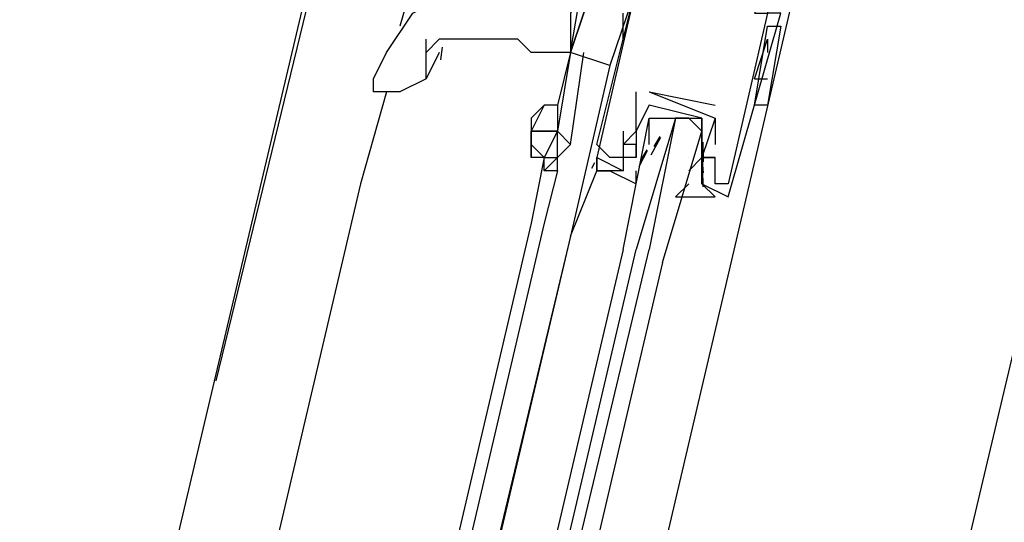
# Model space of a CAD drawing. Header units: feet. Extents: x -79 to 198, y -22 to 181.
# Tile 169 of 256: x 118.854 to 119.854, y 82.807 to 83.318. Entities that reach past the tile are written whole.
import ezdxf

# ---------------------------------------------------------------- set-up
doc = ezdxf.new("R2010")
doc.units = ezdxf.units.FT
doc.layers.add('A-LINEA', color=7, linetype='CONTINUOUS')

msp = doc.modelspace()

# ---------------------------------------------------------------- linework, layer by layer
at = {"layer": 'A-LINEA'}
for p, q in [((117.56, 76.6311), (119.2, 83.5778)), ((119.5733, 83.0578), (119.6667, 83.4578)), ((119.1733, 83.4444), (119.0533, 82.9511)), ((119.2667, 83.4044), (119.24, 83.3111)), ((118.32, 76.4578), (119.96, 83.3911)), ((119.48, 83.3511), (119.4533, 83.2711)), ((119.4667, 83.2978), (119.4667, 83.3244)), ((119.6, 83.2311), (119.6133, 83.3111)), ((119.6, 83.2311), (119.6133, 83.3111)), ((119.6267, 83.3111), (119.6267, 83.3111)), ((119.6, 83.2578), (119.6133, 83.2978)), ((119.6133, 83.2978), (119.6133, 83.2844)), ((119.2832, 83.2899), (119.2814, 83.2771)), ((119.28, 83.2844), (119.2667, 83.2578)), ((119.4133, 83.2844), (119.4, 83.2311)), ((119.4133, 83.2844), (119.4133, 83.2844)), ((119.4133, 83.2844), (119.4133, 83.2844)), ((119.4133, 83.2844), (119.4133, 83.2844)), ((119.6, 83.2578), (119.6133, 83.2578)), ((119.2267, 83.2444), (119.2, 83.1511)), ((119.48, 83.2444), (119.48, 83.2444)), ((119.4933, 83.2444), (119.56, 83.2311)), ((119.4933, 83.2444), (119.4933, 83.2444)), ((119.4933, 83.2444), (119.4933, 83.2444)), ((119.6133, 83.2444), (119.6133, 83.2444)), ((119.4933, 83.2311), (119.4933, 83.2311)), ((119.4933, 83.2311), (119.4933, 83.2311)), ((119.56, 83.2311), (119.56, 83.2311)), ((119.4933, 83.2178), (119.4933, 83.2178)), ((119.52, 83.2178), (119.52, 83.2178)), ((119.56, 83.2178), (119.56, 83.2178)), ((119.56, 83.2178), (119.56, 83.2178)), ((119.4667, 83.2044), (119.4667, 83.2044)), ((119.48, 83.2044), (119.48, 83.2044)), ((119.48, 83.2044), (119.48, 83.2044)), ((119.4933, 83.2044), (119.4933, 83.2044)), ((119.4953, 83.1806), (119.505, 83.1986)), ((119.4982, 83.1889), (119.5044, 83.1991)), ((119.44, 83.1911), (119.44, 83.1911)), ((119.4667, 83.1911), (119.4667, 83.1911)), ((119.48, 83.1911), (119.48, 83.1911)), ((119.48, 83.1778), (119.48, 83.1911)), ((119.4933, 83.1911), (119.4933, 83.1911)), ((119.5467, 83.1911), (119.5467, 83.1911)), ((119.5468, 83.1876), (119.5478, 83.1757)), ((119.5475, 83.1934), (119.5481, 83.173)), ((119.56, 83.1911), (119.56, 83.1911)), ((119.3867, 83.1778), (119.3733, 83.1111)), ((119.3867, 83.1778), (119.3867, 83.1778)), ((119.44, 83.1778), (119.44, 83.1778)), ((119.4533, 83.1778), (119.4533, 83.1778)), ((119.4667, 83.1778), (119.4667, 83.1778)), ((119.48, 83.1778), (119.48, 83.1778)), ((119.4831, 83.1686), (119.4915, 83.1848)), ((119.4849, 83.1756), (119.4911, 83.1857)), ((119.5467, 83.1778), (119.5333, 83.1644)), ((119.5333, 83.1778), (119.5333, 83.1778)), ((119.5467, 83.1778), (119.5467, 83.1778)), ((119.5467, 83.1778), (119.5467, 83.1778)), ((119.56, 83.1778), (119.56, 83.1778)), ((119.56, 83.1778), (119.56, 83.1778)), ((119.4351, 83.1671), (119.4379, 83.1727)), ((119.4351, 83.1671), (119.4379, 83.1727)), ((119.4351, 83.1671), (119.4379, 83.1727)), ((119.5468, 83.1742), (119.5478, 83.1623)), ((119.4, 83.1644), (119.3867, 83.1111)), ((119.4667, 83.1644), (119.4667, 83.1644)), ((119.5333, 83.1644), (119.5333, 83.1644)), ((119.5467, 83.1644), (119.5467, 83.1644)), ((119.5474, 83.1662), (119.5477, 83.1479)), ((119.2, 83.1511), (118.5067, 80.1911)), ((119.5467, 83.1511), (119.5733, 83.1378)), ((119.5467, 83.1511), (119.5467, 83.1511)), ((119.56, 83.1511), (119.56, 83.1511)), ((119.5733, 83.1511), (119.5733, 83.1511)), ((119.5733, 83.1511), (119.5733, 83.1511)), ((119.5733, 83.1378), (119.5733, 83.1378)), ((119.3733, 83.1111), (118.68, 80.1511)), ((119.3867, 83.1111), (118.6933, 80.1511)), ((119.4133, 83.0978), (118.7067, 80.1378)), ((119.4133, 83.0978), (118.72, 80.1511)), ((118.88, 80.0978), (119.5733, 83.0578))]:
    msp.add_line(p, q, dxfattribs=at)
for points in [[(119.44, 83.1911), (119.48, 83.3511), (119.4933, 83.3511), (119.4933, 83.3778), (119.5067, 83.3778), (119.5333, 83.3778), (119.52, 83.3778), (119.5867, 83.3644), (119.6, 83.3644), (119.6, 83.3511), (119.6133, 83.3511), (119.6, 83.3244), (119.6133, 83.3244), (119.5733, 83.1511), (119.56, 83.1511), (119.56, 83.1778), (119.56, 83.1778)], [(119.5733, 83.1378), (119.6267, 83.3244), (119.6133, 83.3244), (119.6267, 83.3778)], [(119.4267, 83.3644), (119.4267, 83.3511), (119.4133, 83.3244), (119.4133, 83.2978), (119.4133, 83.2844), (119.4133, 83.2844), (119.4, 83.2311)], [(119.4533, 83.2711), (119.4133, 83.2844), (119.44, 83.3644), (119.48, 83.3511)], [(119.4133, 83.2844), (119.4133, 83.2844), (119.4267, 83.3644), (119.44, 83.3644), (119.4133, 83.2844), (119.4133, 83.2844), (119.4133, 83.2844)], [(119.2133, 83.2578), (119.2267, 83.2844), (119.2533, 83.3244), (119.28, 83.3378), (119.32, 83.3511)], [(119.48, 83.3511), (119.44, 83.1778), (119.4667, 83.1644)], [(119.6133, 83.3111), (119.6267, 83.3111), (119.6133, 83.2311), (119.6, 83.2311)], [(119.4133, 83.2844), (119.3867, 83.2844), (119.3733, 83.2844), (119.36, 83.2978), (119.3467, 83.2978), (119.3333, 83.2978), (119.32, 83.2978), (119.3067, 83.2978), (119.2933, 83.2978), (119.28, 83.2978), (119.2667, 83.2844)], [(119.2667, 83.2578), (119.2667, 83.2711), (119.2667, 83.2978)], [(119.4133, 83.2844), (119.4, 83.2044), (119.4133, 83.1911), (119.4267, 83.2844)], [(119.4533, 83.2711), (119.4133, 83.0978), (119.44, 83.1644), (119.4533, 83.1644), (119.4533, 83.1644)], [(119.2667, 83.2578), (119.24, 83.2444), (119.2133, 83.2444), (119.2133, 83.2578)], [(119.48, 83.2044), (119.48, 83.2044), (119.48, 83.2444)], [(119.4933, 83.2444), (119.56, 83.2178), (119.5467, 83.1778), (119.56, 83.1778), (119.5467, 83.1778), (119.5467, 83.1644)], [(119.4, 83.2311), (119.4, 83.2311), (119.3867, 83.2311), (119.3733, 83.2178)], [(119.3867, 83.2311), (119.3733, 83.2044), (119.4, 83.2044)], [(119.4, 83.2311), (119.4, 83.2044), (119.4, 83.2044), (119.4, 83.2044)], [(119.4933, 83.2311), (119.48, 83.2044), (119.48, 83.1911), (119.48, 83.1778), (119.4667, 83.1778), (119.4667, 83.1644), (119.4533, 83.1644), (119.48, 83.1511), (119.48, 83.1644)], [(119.48, 83.1911), (119.4667, 83.1911), (119.48, 83.2044), (119.4933, 83.2311)], [(119.5333, 83.1511), (119.52, 83.1378), (119.56, 83.1378), (119.5467, 83.1511), (119.5467, 83.1644), (119.5467, 83.1778), (119.5467, 83.1911), (119.5467, 83.2178), (119.4933, 83.2311)], [(119.3733, 83.2178), (119.3733, 83.2044), (119.3733, 83.2044)], [(119.4667, 83.0844), (119.4933, 83.2178), (119.5067, 83.2178), (119.52, 83.2178), (119.48, 83.0844)], [(119.4933, 83.1911), (119.4933, 83.2044), (119.4933, 83.2178), (119.5467, 83.2178), (119.5467, 83.1911), (119.5467, 83.1778)], [(119.5067, 83.0711), (119.5467, 83.2044), (119.5333, 83.2178), (119.52, 83.2178), (119.4933, 83.0844)], [(119.56, 83.2178), (119.56, 83.2178), (119.56, 83.1911)], [(119.4, 83.2044), (119.3733, 83.2044), (119.3733, 83.1911), (119.3867, 83.1778)], [(119.3733, 83.1911), (119.3733, 83.1911), (119.3733, 83.2044), (119.3733, 83.2044), (119.3733, 83.2044), (119.3733, 83.2044)], [(119.3867, 83.1778), (119.4, 83.1778), (119.4, 83.2044), (119.3867, 83.1778)], [(119.4667, 83.2044), (119.4667, 83.1778), (119.4533, 83.1778), (119.44, 83.1911)], [(119.4, 83.1644), (119.3867, 83.1644), (119.3867, 83.1778), (119.3733, 83.1778), (119.3733, 83.1911)], [(119.3733, 83.1911), (119.3733, 83.1911), (119.3733, 83.1778)], [(119.4, 83.1778), (119.4, 83.1778), (119.4133, 83.1911)], [(119.4, 83.1644), (119.4, 83.1778), (119.3867, 83.1644)], [(119.44, 83.1644), (119.44, 83.1778), (119.44, 83.1644), (119.4533, 83.1644)], [(119.44, 83.1644), (119.44, 83.1778), (119.44, 83.1644), (119.4533, 83.1644)], [(119.44, 83.1644), (119.44, 83.1778), (119.44, 83.1644), (119.4533, 83.1644)], [(119.4533, 83.1644), (119.4533, 83.1644), (119.44, 83.1644)], [(119.4533, 83.1644), (119.4533, 83.1644), (119.44, 83.1644)], [(119.4667, 83.0844), (118.76, 80.0711), (118.7733, 80.0578), (118.7733, 80.0711), (119.48, 83.0844)], [(119.5067, 83.0711), (118.8, 80.0578), (118.7867, 80.0578), (118.7733, 80.0711), (119.4933, 83.0844)]]:
    msp.add_lwpolyline(points, dxfattribs=at)

doc.saveas('drawing.dxf')
